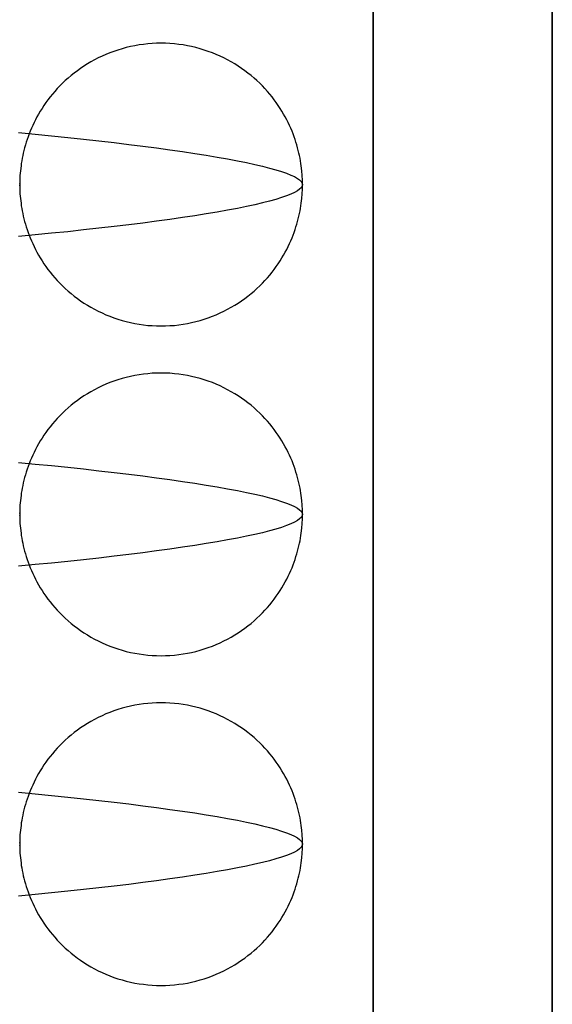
# Model space of a CAD drawing. Header units: millimetres. Extents: x -88 to 88, y -12 to 103.
# Tile 223 of 256: x -34.366 to -33.801, y 12.615 to 13.66. Entities that reach past the tile are written whole.
import ezdxf

# ---------------------------------------------------------------- set-up
doc = ezdxf.new("R2010")
doc.units = ezdxf.units.MM
doc.layers.add('Default', color=7, linetype='Continuous', true_color=0x000000)

msp = doc.modelspace()

# ---------------------------------------------------------------- linework, layer by layer
at = {"layer": 'Default', "color": 254, "true_color": 0xcad1ee}
for points in [[(-33.8012, 4.9852), (-33.8012, 18.7352)], [(-33.8012, 18.7352), (-33.8012, 4.9852)], [(-33.9912, 5.9352), (-33.9912, 18.0352)], [(-33.9912, 18.0352), (-33.9912, 5.9352)], [(-33.9912, 16.2352), (-33.9912, 5.9352)], [(-34.0662, 13.4852), (-34.0663, 13.4899), (-34.0665, 13.4949), (-34.0669, 13.4999), (-34.0675, 13.5051), (-34.0679, 13.5077), (-34.0683, 13.5104), (-34.0688, 13.5131), (-34.0694, 13.5159), (-34.07, 13.5187), (-34.0706, 13.5215), (-34.0714, 13.5243), (-34.0722, 13.5272), (-34.0731, 13.5301), (-34.074, 13.533), (-34.075, 13.5359), (-34.0761, 13.5389), (-34.0773, 13.5419), (-34.0786, 13.5449), (-34.0799, 13.5479), (-34.0813, 13.5509), (-34.0829, 13.554), (-34.0845, 13.557), (-34.0862, 13.56), (-34.088, 13.5631), (-34.0899, 13.5661), (-34.0919, 13.5692), (-34.094, 13.5722), (-34.0962, 13.5752), (-34.0985, 13.5782), (-34.1009, 13.5811), (-34.1034, 13.5841), (-34.106, 13.587), (-34.1087, 13.5899), (-34.1116, 13.5927), (-34.1145, 13.5955), (-34.1175, 13.5982), (-34.1207, 13.6009), (-34.124, 13.6035), (-34.1273, 13.606), (-34.1308, 13.6085), (-34.1343, 13.6109), (-34.138, 13.6132), (-34.1417, 13.6154), (-34.1456, 13.6175), (-34.1495, 13.6196), (-34.1535, 13.6215), (-34.1577, 13.6233), (-34.1618, 13.625), (-34.1661, 13.6266), (-34.1704, 13.628), (-34.1748, 13.6294), (-34.1793, 13.6306), (-34.1838, 13.6316), (-34.1883, 13.6326), (-34.1929, 13.6334), (-34.1975, 13.634), (-34.2021, 13.6345), (-34.2068, 13.6349), (-34.2115, 13.6351), (-34.2162, 13.6352), (-34.2209, 13.6351), (-34.2255, 13.6349), (-34.2302, 13.6345), (-34.2349, 13.634), (-34.2395, 13.6334), (-34.2441, 13.6326), (-34.2486, 13.6316), (-34.2531, 13.6306), (-34.2575, 13.6294), (-34.2619, 13.628), (-34.2663, 13.6266), (-34.2705, 13.625), (-34.2747, 13.6233), (-34.2788, 13.6215), (-34.2828, 13.6196), (-34.2868, 13.6175), (-34.2906, 13.6154), (-34.2944, 13.6132), (-34.298, 13.6109), (-34.3016, 13.6085), (-34.305, 13.606), (-34.3084, 13.6035), (-34.3117, 13.6009), (-34.3148, 13.5982), (-34.3179, 13.5955), (-34.3208, 13.5927), (-34.3236, 13.5899), (-34.3263, 13.587), (-34.329, 13.5841), (-34.3315, 13.5811), (-34.3339, 13.5782), (-34.3362, 13.5752), (-34.3384, 13.5722), (-34.3405, 13.5692), (-34.3425, 13.5661), (-34.3444, 13.5631), (-34.3462, 13.56), (-34.3479, 13.557), (-34.3495, 13.554), (-34.351, 13.5509), (-34.3524, 13.5479), (-34.3538, 13.5449), (-34.3551, 13.5419), (-34.3562, 13.5389), (-34.3573, 13.5359), (-34.3584, 13.533), (-34.3593, 13.5301), (-34.3602, 13.5272), (-34.361, 13.5243), (-34.3617, 13.5215), (-34.3624, 13.5187), (-34.363, 13.5159), (-34.3635, 13.5131), (-34.364, 13.5104), (-34.3645, 13.5077), (-34.3648, 13.5051), (-34.3655, 13.4999), (-34.3659, 13.4949), (-34.3661, 13.4899), (-34.3662, 13.4852)], [(-34.3662, 13.4852), (-34.3661, 13.4804), (-34.3659, 13.4755), (-34.3655, 13.4705), (-34.3648, 13.4653), (-34.3645, 13.4626), (-34.364, 13.4599), (-34.3635, 13.4572), (-34.363, 13.4545), (-34.3624, 13.4517), (-34.3617, 13.4489), (-34.361, 13.4461), (-34.3602, 13.4432), (-34.3593, 13.4403), (-34.3584, 13.4374), (-34.3573, 13.4344), (-34.3562, 13.4315), (-34.3551, 13.4285), (-34.3538, 13.4255), (-34.3524, 13.4225), (-34.351, 13.4195), (-34.3495, 13.4164), (-34.3479, 13.4134), (-34.3462, 13.4103), (-34.3444, 13.4073), (-34.3425, 13.4043), (-34.3405, 13.4012), (-34.3384, 13.3982), (-34.3362, 13.3952), (-34.3339, 13.3922), (-34.3315, 13.3892), (-34.329, 13.3863), (-34.3263, 13.3834), (-34.3236, 13.3805), (-34.3208, 13.3777), (-34.3179, 13.3749), (-34.3148, 13.3722), (-34.3117, 13.3695), (-34.3084, 13.3669), (-34.305, 13.3643), (-34.3016, 13.3619), (-34.298, 13.3595), (-34.2944, 13.3572), (-34.2906, 13.355), (-34.2868, 13.3528), (-34.2828, 13.3508), (-34.2788, 13.3489), (-34.2747, 13.3471), (-34.2705, 13.3454), (-34.2663, 13.3438), (-34.2619, 13.3423), (-34.2575, 13.341), (-34.2531, 13.3398), (-34.2486, 13.3387), (-34.2441, 13.3378), (-34.2395, 13.337), (-34.2349, 13.3364), (-34.2302, 13.3358), (-34.2255, 13.3355), (-34.2209, 13.3353), (-34.2162, 13.3352), (-34.2115, 13.3353), (-34.2068, 13.3355), (-34.2021, 13.3358), (-34.1975, 13.3364), (-34.1929, 13.337), (-34.1883, 13.3378), (-34.1838, 13.3387), (-34.1793, 13.3398), (-34.1748, 13.341), (-34.1704, 13.3423), (-34.1661, 13.3438), (-34.1618, 13.3454), (-34.1577, 13.3471), (-34.1535, 13.3489), (-34.1495, 13.3508), (-34.1456, 13.3528), (-34.1417, 13.355), (-34.138, 13.3572), (-34.1343, 13.3595), (-34.1308, 13.3619), (-34.1273, 13.3643), (-34.124, 13.3669), (-34.1207, 13.3695), (-34.1175, 13.3722), (-34.1145, 13.3749), (-34.1116, 13.3777), (-34.1087, 13.3805), (-34.106, 13.3834), (-34.1034, 13.3863), (-34.1009, 13.3892), (-34.0985, 13.3922), (-34.0962, 13.3952), (-34.094, 13.3982), (-34.0919, 13.4012), (-34.0899, 13.4043), (-34.088, 13.4073), (-34.0862, 13.4103), (-34.0845, 13.4134), (-34.0829, 13.4164), (-34.0813, 13.4195), (-34.0799, 13.4225), (-34.0786, 13.4255), (-34.0773, 13.4285), (-34.0761, 13.4315), (-34.075, 13.4344), (-34.074, 13.4374), (-34.0731, 13.4403), (-34.0722, 13.4432), (-34.0714, 13.4461), (-34.0706, 13.4489), (-34.07, 13.4517), (-34.0694, 13.4545), (-34.0688, 13.4572), (-34.0683, 13.4599), (-34.0679, 13.4626), (-34.0675, 13.4653), (-34.0669, 13.4705), (-34.0665, 13.4755), (-34.0663, 13.4804), (-34.0662, 13.4852)], [(-34.0662, 13.1352), (-34.0663, 13.1399), (-34.0665, 13.1449), (-34.0669, 13.1499), (-34.0675, 13.1551), (-34.0679, 13.1577), (-34.0683, 13.1604), (-34.0688, 13.1631), (-34.0694, 13.1659), (-34.07, 13.1687), (-34.0706, 13.1715), (-34.0714, 13.1743), (-34.0722, 13.1772), (-34.0731, 13.1801), (-34.074, 13.183), (-34.075, 13.1859), (-34.0761, 13.1889), (-34.0773, 13.1919), (-34.0786, 13.1949), (-34.0799, 13.1979), (-34.0813, 13.2009), (-34.0829, 13.204), (-34.0845, 13.207), (-34.0862, 13.21), (-34.088, 13.2131), (-34.0899, 13.2161), (-34.0919, 13.2192), (-34.094, 13.2222), (-34.0962, 13.2252), (-34.0985, 13.2282), (-34.1009, 13.2311), (-34.1034, 13.2341), (-34.106, 13.237), (-34.1087, 13.2399), (-34.1116, 13.2427), (-34.1145, 13.2455), (-34.1175, 13.2482), (-34.1207, 13.2509), (-34.124, 13.2535), (-34.1273, 13.256), (-34.1308, 13.2585), (-34.1343, 13.2609), (-34.138, 13.2632), (-34.1417, 13.2654), (-34.1456, 13.2675), (-34.1495, 13.2696), (-34.1535, 13.2715), (-34.1577, 13.2733), (-34.1618, 13.275), (-34.1661, 13.2766), (-34.1704, 13.278), (-34.1748, 13.2794), (-34.1793, 13.2806), (-34.1838, 13.2816), (-34.1883, 13.2826), (-34.1929, 13.2834), (-34.1975, 13.284), (-34.2021, 13.2845), (-34.2068, 13.2849), (-34.2115, 13.2851), (-34.2162, 13.2852), (-34.2209, 13.2851), (-34.2255, 13.2849), (-34.2302, 13.2845), (-34.2349, 13.284), (-34.2395, 13.2834), (-34.2441, 13.2826), (-34.2486, 13.2816), (-34.2531, 13.2806), (-34.2575, 13.2794), (-34.2619, 13.278), (-34.2663, 13.2766), (-34.2705, 13.275), (-34.2747, 13.2733), (-34.2788, 13.2715), (-34.2828, 13.2696), (-34.2868, 13.2675), (-34.2906, 13.2654), (-34.2944, 13.2632), (-34.298, 13.2609), (-34.3016, 13.2585), (-34.305, 13.256), (-34.3084, 13.2535), (-34.3117, 13.2509), (-34.3148, 13.2482), (-34.3179, 13.2455), (-34.3208, 13.2427), (-34.3236, 13.2399), (-34.3263, 13.237), (-34.329, 13.2341), (-34.3315, 13.2311), (-34.3339, 13.2282), (-34.3362, 13.2252), (-34.3384, 13.2222), (-34.3405, 13.2192), (-34.3425, 13.2161), (-34.3444, 13.2131), (-34.3462, 13.21), (-34.3479, 13.207), (-34.3495, 13.204), (-34.351, 13.2009), (-34.3524, 13.1979), (-34.3538, 13.1949), (-34.3551, 13.1919), (-34.3562, 13.1889), (-34.3573, 13.1859), (-34.3584, 13.183), (-34.3593, 13.1801), (-34.3602, 13.1772), (-34.361, 13.1743), (-34.3617, 13.1715), (-34.3624, 13.1687), (-34.363, 13.1659), (-34.3635, 13.1631), (-34.364, 13.1604), (-34.3645, 13.1577), (-34.3648, 13.1551), (-34.3655, 13.1499), (-34.3659, 13.1449), (-34.3661, 13.1399), (-34.3662, 13.1352)], [(-34.3662, 13.1352), (-34.3661, 13.1304), (-34.3659, 13.1255), (-34.3655, 13.1205), (-34.3648, 13.1153), (-34.3645, 13.1126), (-34.364, 13.1099), (-34.3635, 13.1072), (-34.363, 13.1045), (-34.3624, 13.1017), (-34.3617, 13.0989), (-34.361, 13.0961), (-34.3602, 13.0932), (-34.3593, 13.0903), (-34.3584, 13.0874), (-34.3573, 13.0844), (-34.3562, 13.0815), (-34.3551, 13.0785), (-34.3538, 13.0755), (-34.3524, 13.0725), (-34.351, 13.0695), (-34.3495, 13.0664), (-34.3479, 13.0634), (-34.3462, 13.0603), (-34.3444, 13.0573), (-34.3425, 13.0543), (-34.3405, 13.0512), (-34.3384, 13.0482), (-34.3362, 13.0452), (-34.3339, 13.0422), (-34.3315, 13.0392), (-34.329, 13.0363), (-34.3263, 13.0334), (-34.3236, 13.0305), (-34.3208, 13.0277), (-34.3179, 13.0249), (-34.3148, 13.0222), (-34.3117, 13.0195), (-34.3084, 13.0169), (-34.305, 13.0143), (-34.3016, 13.0119), (-34.298, 13.0095), (-34.2944, 13.0072), (-34.2906, 13.005), (-34.2868, 13.0028), (-34.2828, 13.0008), (-34.2788, 12.9989), (-34.2747, 12.9971), (-34.2705, 12.9954), (-34.2663, 12.9938), (-34.2619, 12.9923), (-34.2575, 12.991), (-34.2531, 12.9898), (-34.2486, 12.9887), (-34.2441, 12.9878), (-34.2395, 12.987), (-34.2349, 12.9864), (-34.2302, 12.9858), (-34.2255, 12.9855), (-34.2209, 12.9853), (-34.2162, 12.9852), (-34.2115, 12.9853), (-34.2068, 12.9855), (-34.2021, 12.9858), (-34.1975, 12.9864), (-34.1929, 12.987), (-34.1883, 12.9878), (-34.1838, 12.9887), (-34.1793, 12.9898), (-34.1748, 12.991), (-34.1704, 12.9923), (-34.1661, 12.9938), (-34.1618, 12.9954), (-34.1577, 12.9971), (-34.1535, 12.9989), (-34.1495, 13.0008), (-34.1456, 13.0028), (-34.1417, 13.005), (-34.138, 13.0072), (-34.1343, 13.0095), (-34.1308, 13.0119), (-34.1273, 13.0143), (-34.124, 13.0169), (-34.1207, 13.0195), (-34.1175, 13.0222), (-34.1145, 13.0249), (-34.1116, 13.0277), (-34.1087, 13.0305), (-34.106, 13.0334), (-34.1034, 13.0363), (-34.1009, 13.0392), (-34.0985, 13.0422), (-34.0962, 13.0452), (-34.094, 13.0482), (-34.0919, 13.0512), (-34.0899, 13.0543), (-34.088, 13.0573), (-34.0862, 13.0603), (-34.0845, 13.0634), (-34.0829, 13.0664), (-34.0813, 13.0695), (-34.0799, 13.0725), (-34.0786, 13.0755), (-34.0773, 13.0785), (-34.0761, 13.0815), (-34.075, 13.0844), (-34.074, 13.0874), (-34.0731, 13.0903), (-34.0722, 13.0932), (-34.0714, 13.0961), (-34.0706, 13.0989), (-34.07, 13.1017), (-34.0694, 13.1045), (-34.0688, 13.1072), (-34.0683, 13.1099), (-34.0679, 13.1126), (-34.0675, 13.1153), (-34.0669, 13.1205), (-34.0665, 13.1255), (-34.0663, 13.1304), (-34.0662, 13.1352)], [(-34.0662, 12.7852), (-34.0663, 12.7899), (-34.0665, 12.7949), (-34.0669, 12.7999), (-34.0675, 12.8051), (-34.0679, 12.8077), (-34.0683, 12.8104), (-34.0688, 12.8131), (-34.0694, 12.8159), (-34.07, 12.8187), (-34.0706, 12.8215), (-34.0714, 12.8243), (-34.0722, 12.8272), (-34.0731, 12.8301), (-34.074, 12.833), (-34.075, 12.8359), (-34.0761, 12.8389), (-34.0773, 12.8419), (-34.0786, 12.8449), (-34.0799, 12.8479), (-34.0813, 12.8509), (-34.0829, 12.854), (-34.0845, 12.857), (-34.0862, 12.86), (-34.088, 12.8631), (-34.0899, 12.8661), (-34.0919, 12.8692), (-34.094, 12.8722), (-34.0962, 12.8752), (-34.0985, 12.8782), (-34.1009, 12.8811), (-34.1034, 12.8841), (-34.106, 12.887), (-34.1087, 12.8899), (-34.1116, 12.8927), (-34.1145, 12.8955), (-34.1175, 12.8982), (-34.1207, 12.9009), (-34.124, 12.9035), (-34.1273, 12.906), (-34.1308, 12.9085), (-34.1343, 12.9109), (-34.138, 12.9132), (-34.1417, 12.9154), (-34.1456, 12.9175), (-34.1495, 12.9196), (-34.1535, 12.9215), (-34.1577, 12.9233), (-34.1618, 12.925), (-34.1661, 12.9266), (-34.1704, 12.928), (-34.1748, 12.9294), (-34.1793, 12.9306), (-34.1838, 12.9316), (-34.1883, 12.9326), (-34.1929, 12.9334), (-34.1975, 12.934), (-34.2021, 12.9345), (-34.2068, 12.9349), (-34.2115, 12.9351), (-34.2162, 12.9352), (-34.2209, 12.9351), (-34.2255, 12.9349), (-34.2302, 12.9345), (-34.2349, 12.934), (-34.2395, 12.9334), (-34.2441, 12.9326), (-34.2486, 12.9316), (-34.2531, 12.9306), (-34.2575, 12.9294), (-34.2619, 12.928), (-34.2663, 12.9266), (-34.2705, 12.925), (-34.2747, 12.9233), (-34.2788, 12.9215), (-34.2828, 12.9196), (-34.2868, 12.9175), (-34.2906, 12.9154), (-34.2944, 12.9132), (-34.298, 12.9109), (-34.3016, 12.9085), (-34.305, 12.906), (-34.3084, 12.9035), (-34.3117, 12.9009), (-34.3148, 12.8982), (-34.3179, 12.8955), (-34.3208, 12.8927), (-34.3236, 12.8899), (-34.3263, 12.887), (-34.329, 12.8841), (-34.3315, 12.8811), (-34.3339, 12.8782), (-34.3362, 12.8752), (-34.3384, 12.8722), (-34.3405, 12.8692), (-34.3425, 12.8661), (-34.3444, 12.8631), (-34.3462, 12.86), (-34.3479, 12.857), (-34.3495, 12.854), (-34.351, 12.8509), (-34.3524, 12.8479), (-34.3538, 12.8449), (-34.3551, 12.8419), (-34.3562, 12.8389), (-34.3573, 12.8359), (-34.3584, 12.833), (-34.3593, 12.8301), (-34.3602, 12.8272), (-34.361, 12.8243), (-34.3617, 12.8215), (-34.3624, 12.8187), (-34.363, 12.8159), (-34.3635, 12.8131), (-34.364, 12.8104), (-34.3645, 12.8077), (-34.3648, 12.8051), (-34.3655, 12.7999), (-34.3659, 12.7949), (-34.3661, 12.7899), (-34.3662, 12.7852)], [(-34.3662, 12.7852), (-34.3661, 12.7804), (-34.3659, 12.7755), (-34.3655, 12.7705), (-34.3648, 12.7653), (-34.3645, 12.7626), (-34.364, 12.7599), (-34.3635, 12.7572), (-34.363, 12.7545), (-34.3624, 12.7517), (-34.3617, 12.7489), (-34.361, 12.7461), (-34.3602, 12.7432), (-34.3593, 12.7403), (-34.3584, 12.7374), (-34.3573, 12.7344), (-34.3562, 12.7315), (-34.3551, 12.7285), (-34.3538, 12.7255), (-34.3524, 12.7225), (-34.351, 12.7195), (-34.3495, 12.7164), (-34.3479, 12.7134), (-34.3462, 12.7103), (-34.3444, 12.7073), (-34.3425, 12.7043), (-34.3405, 12.7012), (-34.3384, 12.6982), (-34.3362, 12.6952), (-34.3339, 12.6922), (-34.3315, 12.6892), (-34.329, 12.6863), (-34.3263, 12.6834), (-34.3236, 12.6805), (-34.3208, 12.6777), (-34.3179, 12.6749), (-34.3148, 12.6722), (-34.3117, 12.6695), (-34.3084, 12.6669), (-34.305, 12.6643), (-34.3016, 12.6619), (-34.298, 12.6595), (-34.2944, 12.6572), (-34.2906, 12.655), (-34.2868, 12.6528), (-34.2828, 12.6508), (-34.2788, 12.6489), (-34.2747, 12.6471), (-34.2705, 12.6454), (-34.2663, 12.6438), (-34.2619, 12.6423), (-34.2575, 12.641), (-34.2531, 12.6398), (-34.2486, 12.6387), (-34.2441, 12.6378), (-34.2395, 12.637), (-34.2349, 12.6364), (-34.2302, 12.6358), (-34.2255, 12.6355), (-34.2209, 12.6353), (-34.2162, 12.6352), (-34.2115, 12.6353), (-34.2068, 12.6355), (-34.2021, 12.6358), (-34.1975, 12.6364), (-34.1929, 12.637), (-34.1883, 12.6378), (-34.1838, 12.6387), (-34.1793, 12.6398), (-34.1748, 12.641), (-34.1704, 12.6423), (-34.1661, 12.6438), (-34.1618, 12.6454), (-34.1577, 12.6471), (-34.1535, 12.6489), (-34.1495, 12.6508), (-34.1456, 12.6528), (-34.1417, 12.655), (-34.138, 12.6572), (-34.1343, 12.6595), (-34.1308, 12.6619), (-34.1273, 12.6643), (-34.124, 12.6669), (-34.1207, 12.6695), (-34.1175, 12.6722), (-34.1145, 12.6749), (-34.1116, 12.6777), (-34.1087, 12.6805), (-34.106, 12.6834), (-34.1034, 12.6863), (-34.1009, 12.6892), (-34.0985, 12.6922), (-34.0962, 12.6952), (-34.094, 12.6982), (-34.0919, 12.7012), (-34.0899, 12.7043), (-34.088, 12.7073), (-34.0862, 12.7103), (-34.0845, 12.7134), (-34.0829, 12.7164), (-34.0813, 12.7195), (-34.0799, 12.7225), (-34.0786, 12.7255), (-34.0773, 12.7285), (-34.0761, 12.7315), (-34.075, 12.7344), (-34.074, 12.7374), (-34.0731, 12.7403), (-34.0722, 12.7432), (-34.0714, 12.7461), (-34.0706, 12.7489), (-34.07, 12.7517), (-34.0694, 12.7545), (-34.0688, 12.7572), (-34.0683, 12.7599), (-34.0679, 12.7626), (-34.0675, 12.7653), (-34.0669, 12.7705), (-34.0665, 12.7755), (-34.0663, 12.7804), (-34.0662, 12.7852)]]:
    msp.add_lwpolyline(points, dxfattribs=at)
for points in [[(-34.3675, 13.5403, -4.6622), (-34.3498, 13.5386, -4.65), (-34.3324, 13.5369, -4.6371), (-34.3152, 13.5351, -4.6237), (-34.2985, 13.5334, -4.6095), (-34.2821, 13.5315, -4.5948), (-34.2661, 13.5297, -4.5795), (-34.2505, 13.5278, -4.5635), (-34.2354, 13.526, -4.5471), (-34.2209, 13.5241, -4.53), (-34.2068, 13.5221, -4.5125), (-34.1934, 13.5202, -4.4944), (-34.1805, 13.5183, -4.4759), (-34.1682, 13.5163, -4.4569), (-34.1566, 13.5144, -4.4375), (-34.1456, 13.5124, -4.4177), (-34.1353, 13.5105, -4.3976), (-34.1257, 13.5085, -4.3772), (-34.1168, 13.5066, -4.3565), (-34.1086, 13.5047, -4.3356), (-34.1011, 13.5027, -4.3145), (-34.0944, 13.5009, -4.2932), (-34.0884, 13.499, -4.2717), (-34.0831, 13.4972, -4.2502), (-34.0785, 13.4953, -4.2286), (-34.0747, 13.4936, -4.207), (-34.0716, 13.4918, -4.1855), (-34.0692, 13.4901, -4.1639), (-34.0675, 13.4884, -4.1425), (-34.0665, 13.4868, -4.1212), (-34.0662, 13.4852, -4.1), (-34.0665, 13.4836, -4.0788), (-34.0675, 13.4819, -4.0575), (-34.0692, 13.4803, -4.0361), (-34.0716, 13.4786, -4.0145), (-34.0747, 13.4768, -3.993), (-34.0785, 13.475, -3.9714), (-34.0831, 13.4732, -3.9498), (-34.0884, 13.4714, -3.9283), (-34.0944, 13.4695, -3.9068), (-34.1011, 13.4676, -3.8856), (-34.1086, 13.4657, -3.8644), (-34.1168, 13.4638, -3.8435), (-34.1257, 13.4619, -3.8228), (-34.1353, 13.4599, -3.8024), (-34.1456, 13.458, -3.7823), (-34.1566, 13.456, -3.7625), (-34.1682, 13.4541, -3.7431), (-34.1805, 13.4521, -3.7241), (-34.1934, 13.4502, -3.7056), (-34.2068, 13.4482, -3.6875), (-34.2209, 13.4463, -3.67), (-34.2354, 13.4444, -3.6529), (-34.2505, 13.4425, -3.6365), (-34.2661, 13.4407, -3.6205), (-34.2821, 13.4388, -3.6052), (-34.2985, 13.437, -3.5905), (-34.3152, 13.4352, -3.5764), (-34.3324, 13.4335, -3.5629), (-34.3498, 13.4318, -3.55), (-34.3675, 13.4301, -3.5378)], [(-34.3664, 13.4868, -4.1118), (-34.3662, 13.4852, -4.1), (-34.3663, 13.4838, -4.09)], [(-34.3662, 13.486, -4.106), (-34.3662, 13.4851, -4.099), (-34.3663, 13.4841, -4.0919)], [(-34.3675, 13.1903, -4.6622), (-34.3498, 13.1886, -4.65), (-34.3324, 13.1869, -4.6371), (-34.3152, 13.1851, -4.6237), (-34.2985, 13.1834, -4.6095), (-34.2821, 13.1815, -4.5948), (-34.2661, 13.1797, -4.5795), (-34.2505, 13.1778, -4.5635), (-34.2354, 13.176, -4.5471), (-34.2209, 13.1741, -4.53), (-34.2068, 13.1721, -4.5125), (-34.1934, 13.1702, -4.4944), (-34.1805, 13.1683, -4.4759), (-34.1682, 13.1663, -4.4569), (-34.1566, 13.1644, -4.4375), (-34.1456, 13.1624, -4.4177), (-34.1353, 13.1605, -4.3976), (-34.1257, 13.1585, -4.3772), (-34.1168, 13.1566, -4.3565), (-34.1086, 13.1547, -4.3356), (-34.1011, 13.1527, -4.3145), (-34.0944, 13.1509, -4.2932), (-34.0884, 13.149, -4.2717), (-34.0831, 13.1472, -4.2502), (-34.0785, 13.1453, -4.2286), (-34.0747, 13.1436, -4.207), (-34.0716, 13.1418, -4.1855), (-34.0692, 13.1401, -4.1639), (-34.0675, 13.1384, -4.1425), (-34.0665, 13.1368, -4.1212), (-34.0662, 13.1352, -4.1), (-34.0665, 13.1336, -4.0788), (-34.0675, 13.1319, -4.0575), (-34.0692, 13.1303, -4.0361), (-34.0716, 13.1286, -4.0145), (-34.0747, 13.1268, -3.993), (-34.0785, 13.125, -3.9714), (-34.0831, 13.1232, -3.9498), (-34.0884, 13.1214, -3.9283), (-34.0944, 13.1195, -3.9068), (-34.1011, 13.1176, -3.8856), (-34.1086, 13.1157, -3.8644), (-34.1168, 13.1138, -3.8435), (-34.1257, 13.1119, -3.8228), (-34.1353, 13.1099, -3.8024), (-34.1456, 13.108, -3.7823), (-34.1566, 13.106, -3.7625), (-34.1682, 13.1041, -3.7431), (-34.1805, 13.1021, -3.7241), (-34.1934, 13.1002, -3.7056), (-34.2068, 13.0982, -3.6876), (-34.2209, 13.0963, -3.67), (-34.2354, 13.0944, -3.6529), (-34.2505, 13.0925, -3.6365), (-34.2661, 13.0907, -3.6205), (-34.2821, 13.0888, -3.6052), (-34.2985, 13.087, -3.5905), (-34.3152, 13.0852, -3.5764), (-34.3324, 13.0835, -3.5629), (-34.3498, 13.0818, -3.55), (-34.3675, 13.0801, -3.5378)], [(-34.3664, 13.1368, -4.1118), (-34.3662, 13.1352, -4.1), (-34.3664, 13.1336, -4.0882)], [(-34.3675, 12.8403, -4.6622), (-34.3498, 12.8386, -4.65), (-34.3324, 12.8369, -4.6371), (-34.3152, 12.8351, -4.6237), (-34.2985, 12.8334, -4.6095), (-34.2821, 12.8315, -4.5948), (-34.2661, 12.8297, -4.5795), (-34.2505, 12.8278, -4.5635), (-34.2354, 12.826, -4.5471), (-34.2209, 12.8241, -4.53), (-34.2068, 12.8221, -4.5125), (-34.1934, 12.8202, -4.4944), (-34.1805, 12.8183, -4.4759), (-34.1682, 12.8163, -4.4569), (-34.1566, 12.8144, -4.4375), (-34.1456, 12.8124, -4.4177), (-34.1353, 12.8105, -4.3976), (-34.1257, 12.8085, -4.3772), (-34.1168, 12.8066, -4.3565), (-34.1086, 12.8047, -4.3356), (-34.1011, 12.8027, -4.3145), (-34.0944, 12.8009, -4.2932), (-34.0884, 12.799, -4.2717), (-34.0831, 12.7972, -4.2502), (-34.0785, 12.7953, -4.2286), (-34.0747, 12.7936, -4.207), (-34.0716, 12.7918, -4.1855), (-34.0692, 12.7901, -4.1639), (-34.0675, 12.7884, -4.1425), (-34.0665, 12.7868, -4.1212), (-34.0662, 12.7852, -4.1), (-34.0665, 12.7836, -4.0788), (-34.0675, 12.7819, -4.0575), (-34.0692, 12.7803, -4.0361), (-34.0716, 12.7786, -4.0145), (-34.0747, 12.7768, -3.993), (-34.0785, 12.775, -3.9714), (-34.0831, 12.7732, -3.9498), (-34.0884, 12.7714, -3.9283), (-34.0944, 12.7695, -3.9068), (-34.1011, 12.7676, -3.8856), (-34.1086, 12.7657, -3.8644), (-34.1168, 12.7638, -3.8435), (-34.1257, 12.7619, -3.8228), (-34.1353, 12.7599, -3.8024), (-34.1456, 12.758, -3.7823), (-34.1566, 12.756, -3.7625), (-34.1682, 12.7541, -3.7431), (-34.1805, 12.7521, -3.7241), (-34.1934, 12.7502, -3.7056), (-34.2068, 12.7482, -3.6876), (-34.2209, 12.7463, -3.67), (-34.2354, 12.7444, -3.6529), (-34.2505, 12.7425, -3.6365), (-34.2661, 12.7407, -3.6205), (-34.2821, 12.7388, -3.6052), (-34.2985, 12.737, -3.5905), (-34.3152, 12.7352, -3.5764), (-34.3324, 12.7335, -3.5629), (-34.3498, 12.7318, -3.55), (-34.3675, 12.7301, -3.5378)], [(-34.3664, 12.7868, -4.1118), (-34.3662, 12.7852, -4.1), (-34.3664, 12.7836, -4.0882)]]:
    msp.add_polyline3d(points, dxfattribs=at)

doc.saveas('drawing.dxf')
